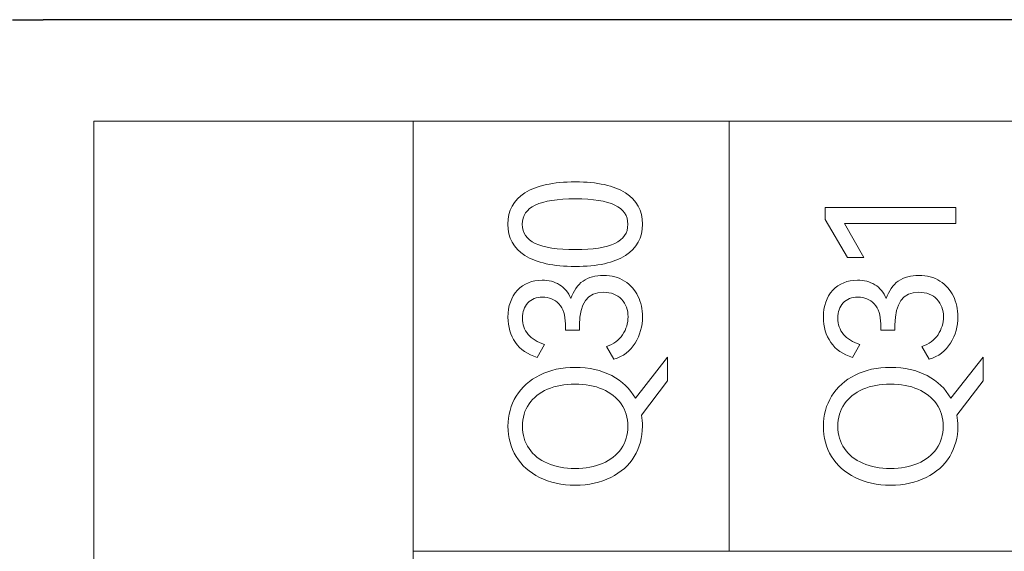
# Model space of a CAD drawing. Header units: millimetres. Extents: x 0 to 427, y 0 to 299.
# Tile 17 of 38: x 133 to 145, y 159 to 166. Entities that reach past the tile are written whole.
import ezdxf

# ---------------------------------------------------------------- set-up
doc = ezdxf.new("R2010")
doc.units = ezdxf.units.MM
doc.header["$MEASUREMENT"] = 0
doc.layers.add('layer 1', color=7, linetype='Continuous')
doc.layers.add('Layer0000', color=7, linetype='Continuous', lineweight=25)

msp = doc.modelspace()

# ---------------------------------------------------------------- linework, layer by layer
at = {"layer": 'layer 1', "lineweight": 9}
for points, knots in [([(137.761, 147.427), (137.761, 147.427), (137.761, 164.37), (137.761, 164.37), (137.761, 164.37), (137.761, 164.37), (133.653, 164.37), (133.653, 164.37), (133.653, 164.37), (133.653, 164.37), (133.653, 147.427), (133.653, 147.427), (133.653, 147.427), (133.653, 147.427), (137.761, 147.427), (137.761, 147.427)], [0, 0, 0, 0, 0.25, 0.25, 0.25, 0.25, 0.5, 0.5, 0.5, 0.5, 0.75, 0.75, 0.75, 0.75, 1, 1, 1, 1]), ([(174.394, 164.369), (174.394, 164.369), (170.323, 164.369), (170.323, 164.369), (170.323, 164.369), (170.323, 164.369), (166.253, 164.369), (166.253, 164.369), (166.253, 164.369), (166.253, 164.369), (162.183, 164.369), (162.183, 164.369), (162.183, 164.369), (162.183, 164.369), (158.112, 164.369), (158.112, 164.369), (158.112, 164.369), (158.112, 164.369), (154.042, 164.369), (154.042, 164.369), (154.042, 164.369), (154.042, 164.369), (149.972, 164.369), (149.972, 164.369), (149.972, 164.369), (149.972, 164.369), (145.901, 164.369), (145.901, 164.369), (145.901, 164.369), (145.901, 164.369), (141.831, 164.369), (141.831, 164.369), (141.831, 164.369), (141.831, 164.369), (137.761, 164.369), (137.761, 164.369)], [0, 0, 0, 0, 0.111111, 0.111111, 0.111111, 0.111111, 0.222222, 0.222222, 0.222222, 0.222222, 0.333333, 0.333333, 0.333333, 0.333333, 0.444444, 0.444444, 0.444444, 0.444444, 0.555556, 0.555556, 0.555556, 0.555556, 0.666667, 0.666667, 0.666667, 0.666667, 0.777778, 0.777778, 0.777778, 0.777778, 0.888889, 0.888889, 0.888889, 0.888889, 1, 1, 1, 1]), ([(139.85, 163.587), (140.134, 163.587), (140.349, 163.54), (140.495, 163.446), (140.495, 163.446), (140.641, 163.352), (140.714, 163.217), (140.714, 163.041), (140.714, 163.041), (140.714, 162.867), (140.641, 162.733), (140.494, 162.639), (140.494, 162.639), (140.348, 162.545), (140.133, 162.498), (139.85, 162.498), (139.85, 162.498), (139.566, 162.498), (139.35, 162.545), (139.202, 162.639), (139.202, 162.639), (139.055, 162.733), (138.981, 162.867), (138.981, 163.041), (138.981, 163.041), (138.981, 163.217), (139.054, 163.352), (139.201, 163.446), (139.201, 163.446), (139.348, 163.54), (139.564, 163.587), (139.85, 163.587)], [0, 0, 0, 0, 0.125, 0.125, 0.125, 0.125, 0.25, 0.25, 0.25, 0.25, 0.375, 0.375, 0.375, 0.375, 0.5, 0.5, 0.5, 0.5, 0.625, 0.625, 0.625, 0.625, 0.75, 0.75, 0.75, 0.75, 0.875, 0.875, 0.875, 0.875, 1, 1, 1, 1]), ([(139.85, 162.715), (140.078, 162.715), (140.247, 162.742), (140.359, 162.795), (140.359, 162.795), (140.471, 162.847), (140.526, 162.929), (140.526, 163.041), (140.526, 163.041), (140.526, 163.153), (140.471, 163.235), (140.36, 163.289), (140.36, 163.289), (140.249, 163.342), (140.079, 163.369), (139.85, 163.369), (139.85, 163.369), (139.619, 163.369), (139.448, 163.342), (139.335, 163.289), (139.335, 163.289), (139.223, 163.235), (139.167, 163.153), (139.167, 163.041), (139.167, 163.041), (139.167, 162.929), (139.223, 162.847), (139.335, 162.795), (139.335, 162.795), (139.448, 162.742), (139.619, 162.715), (139.85, 162.715)], [0, 0, 0, 0, 0.125, 0.125, 0.125, 0.125, 0.25, 0.25, 0.25, 0.25, 0.375, 0.375, 0.375, 0.375, 0.5, 0.5, 0.5, 0.5, 0.625, 0.625, 0.625, 0.625, 0.75, 0.75, 0.75, 0.75, 0.875, 0.875, 0.875, 0.875, 1, 1, 1, 1]), ([(143.563, 162.615), (143.563, 162.615), (143.352, 162.615), (143.352, 162.615), (143.352, 162.615), (143.352, 162.615), (143.067, 163.103), (143.067, 163.103), (143.067, 163.103), (143.067, 163.103), (143.067, 163.259), (143.067, 163.259), (143.067, 163.259), (143.067, 163.259), (144.748, 163.259), (144.748, 163.259), (144.748, 163.259), (144.748, 163.259), (144.748, 163.053), (144.748, 163.053), (144.748, 163.053), (144.748, 163.053), (143.313, 163.053), (143.313, 163.053), (143.313, 163.053), (143.313, 163.053), (143.563, 162.615), (143.563, 162.615)], [0, 0, 0, 0, 0.142857, 0.142857, 0.142857, 0.142857, 0.285714, 0.285714, 0.285714, 0.285714, 0.428571, 0.428571, 0.428571, 0.428571, 0.571429, 0.571429, 0.571429, 0.571429, 0.714286, 0.714286, 0.714286, 0.714286, 0.857143, 0.857143, 0.857143, 0.857143, 1, 1, 1, 1]), ([(139.793, 162.083), (139.825, 162.184), (139.877, 162.259), (139.949, 162.309), (139.949, 162.309), (140.02, 162.358), (140.109, 162.383), (140.215, 162.383), (140.215, 162.383), (140.319, 162.383), (140.408, 162.359), (140.484, 162.31), (140.484, 162.31), (140.56, 162.261), (140.617, 162.196), (140.656, 162.115), (140.656, 162.115), (140.695, 162.034), (140.714, 161.945), (140.714, 161.849), (140.714, 161.849), (140.714, 161.727), (140.683, 161.614), (140.62, 161.511), (140.62, 161.511), (140.558, 161.407), (140.466, 161.338), (140.345, 161.303), (140.345, 161.303), (140.345, 161.303), (140.251, 161.468), (140.251, 161.468), (140.251, 161.468), (140.343, 161.497), (140.412, 161.547), (140.459, 161.618), (140.459, 161.618), (140.505, 161.69), (140.529, 161.766), (140.529, 161.849), (140.529, 161.849), (140.529, 161.939), (140.501, 162.014), (140.445, 162.075), (140.445, 162.075), (140.389, 162.135), (140.312, 162.165), (140.212, 162.165), (140.212, 162.165), (140.007, 162.165), (139.905, 162.025), (139.905, 161.746), (139.905, 161.746), (139.905, 161.746), (139.905, 161.675), (139.905, 161.675), (139.905, 161.675), (139.905, 161.675), (139.722, 161.677), (139.722, 161.677), (139.722, 161.677), (139.722, 161.677), (139.722, 161.757), (139.722, 161.757), (139.722, 161.757), (139.722, 161.87), (139.694, 161.956), (139.639, 162.015), (139.639, 162.015), (139.584, 162.074), (139.514, 162.103), (139.428, 162.103), (139.428, 162.103), (139.347, 162.103), (139.284, 162.078), (139.238, 162.028), (139.238, 162.028), (139.192, 161.977), (139.169, 161.912), (139.169, 161.833), (139.169, 161.833), (139.169, 161.75), (139.193, 161.68), (139.242, 161.623), (139.242, 161.623), (139.291, 161.566), (139.362, 161.522), (139.453, 161.491), (139.453, 161.491), (139.453, 161.491), (139.359, 161.326), (139.359, 161.326), (139.359, 161.326), (139.235, 161.363), (139.142, 161.427), (139.078, 161.52), (139.078, 161.52), (139.015, 161.612), (138.983, 161.72), (138.983, 161.844), (138.983, 161.844), (138.983, 161.988), (139.024, 162.103), (139.105, 162.191), (139.105, 162.191), (139.186, 162.278), (139.292, 162.321), (139.423, 162.321), (139.423, 162.321), (139.508, 162.321), (139.582, 162.302), (139.646, 162.263), (139.646, 162.263), (139.71, 162.224), (139.759, 162.164), (139.793, 162.083)], [0, 0, 0, 0, 0.034483, 0.034483, 0.034483, 0.034483, 0.068966, 0.068966, 0.068966, 0.068966, 0.103448, 0.103448, 0.103448, 0.103448, 0.137931, 0.137931, 0.137931, 0.137931, 0.172414, 0.172414, 0.172414, 0.172414, 0.206897, 0.206897, 0.206897, 0.206897, 0.241379, 0.241379, 0.241379, 0.241379, 0.275862, 0.275862, 0.275862, 0.275862, 0.310345, 0.310345, 0.310345, 0.310345, 0.344828, 0.344828, 0.344828, 0.344828, 0.37931, 0.37931, 0.37931, 0.37931, 0.413793, 0.413793, 0.413793, 0.413793, 0.448276, 0.448276, 0.448276, 0.448276, 0.482759, 0.482759, 0.482759, 0.482759, 0.517241, 0.517241, 0.517241, 0.517241, 0.551724, 0.551724, 0.551724, 0.551724, 0.586207, 0.586207, 0.586207, 0.586207, 0.62069, 0.62069, 0.62069, 0.62069, 0.655172, 0.655172, 0.655172, 0.655172, 0.689655, 0.689655, 0.689655, 0.689655, 0.724138, 0.724138, 0.724138, 0.724138, 0.758621, 0.758621, 0.758621, 0.758621, 0.793103, 0.793103, 0.793103, 0.793103, 0.827586, 0.827586, 0.827586, 0.827586, 0.862069, 0.862069, 0.862069, 0.862069, 0.896552, 0.896552, 0.896552, 0.896552, 0.931034, 0.931034, 0.931034, 0.931034, 0.965517, 0.965517, 0.965517, 0.965517, 1, 1, 1, 1]), ([(143.851, 162.083), (143.884, 162.184), (143.936, 162.259), (144.007, 162.309), (144.007, 162.309), (144.079, 162.358), (144.168, 162.383), (144.273, 162.383), (144.273, 162.383), (144.377, 162.383), (144.467, 162.359), (144.543, 162.31), (144.543, 162.31), (144.618, 162.261), (144.676, 162.196), (144.715, 162.115), (144.715, 162.115), (144.754, 162.034), (144.773, 161.945), (144.773, 161.849), (144.773, 161.849), (144.773, 161.727), (144.742, 161.614), (144.679, 161.511), (144.679, 161.511), (144.617, 161.407), (144.525, 161.338), (144.404, 161.303), (144.404, 161.303), (144.404, 161.303), (144.31, 161.468), (144.31, 161.468), (144.31, 161.468), (144.402, 161.497), (144.471, 161.547), (144.518, 161.618), (144.518, 161.618), (144.564, 161.69), (144.588, 161.766), (144.588, 161.849), (144.588, 161.849), (144.588, 161.939), (144.56, 162.014), (144.504, 162.075), (144.504, 162.075), (144.448, 162.135), (144.37, 162.165), (144.271, 162.165), (144.271, 162.165), (144.066, 162.165), (143.964, 162.025), (143.964, 161.746), (143.964, 161.746), (143.964, 161.746), (143.964, 161.675), (143.964, 161.675), (143.964, 161.675), (143.964, 161.675), (143.78, 161.677), (143.78, 161.677), (143.78, 161.677), (143.78, 161.677), (143.78, 161.757), (143.78, 161.757), (143.78, 161.757), (143.78, 161.87), (143.753, 161.956), (143.698, 162.015), (143.698, 162.015), (143.643, 162.074), (143.572, 162.103), (143.487, 162.103), (143.487, 162.103), (143.406, 162.103), (143.342, 162.078), (143.297, 162.028), (143.297, 162.028), (143.251, 161.977), (143.228, 161.912), (143.228, 161.833), (143.228, 161.833), (143.228, 161.75), (143.252, 161.68), (143.301, 161.623), (143.301, 161.623), (143.35, 161.566), (143.42, 161.522), (143.512, 161.491), (143.512, 161.491), (143.512, 161.491), (143.418, 161.326), (143.418, 161.326), (143.418, 161.326), (143.294, 161.363), (143.201, 161.427), (143.137, 161.52), (143.137, 161.52), (143.074, 161.612), (143.042, 161.72), (143.042, 161.844), (143.042, 161.844), (143.042, 161.988), (143.082, 162.103), (143.164, 162.191), (143.164, 162.191), (143.245, 162.278), (143.351, 162.321), (143.482, 162.321), (143.482, 162.321), (143.566, 162.321), (143.64, 162.302), (143.705, 162.263), (143.705, 162.263), (143.769, 162.224), (143.818, 162.164), (143.851, 162.083)], [0, 0, 0, 0, 0.034483, 0.034483, 0.034483, 0.034483, 0.068966, 0.068966, 0.068966, 0.068966, 0.103448, 0.103448, 0.103448, 0.103448, 0.137931, 0.137931, 0.137931, 0.137931, 0.172414, 0.172414, 0.172414, 0.172414, 0.206897, 0.206897, 0.206897, 0.206897, 0.241379, 0.241379, 0.241379, 0.241379, 0.275862, 0.275862, 0.275862, 0.275862, 0.310345, 0.310345, 0.310345, 0.310345, 0.344828, 0.344828, 0.344828, 0.344828, 0.37931, 0.37931, 0.37931, 0.37931, 0.413793, 0.413793, 0.413793, 0.413793, 0.448276, 0.448276, 0.448276, 0.448276, 0.482759, 0.482759, 0.482759, 0.482759, 0.517241, 0.517241, 0.517241, 0.517241, 0.551724, 0.551724, 0.551724, 0.551724, 0.586207, 0.586207, 0.586207, 0.586207, 0.62069, 0.62069, 0.62069, 0.62069, 0.655172, 0.655172, 0.655172, 0.655172, 0.689655, 0.689655, 0.689655, 0.689655, 0.724138, 0.724138, 0.724138, 0.724138, 0.758621, 0.758621, 0.758621, 0.758621, 0.793103, 0.793103, 0.793103, 0.793103, 0.827586, 0.827586, 0.827586, 0.827586, 0.862069, 0.862069, 0.862069, 0.862069, 0.896552, 0.896552, 0.896552, 0.896552, 0.931034, 0.931034, 0.931034, 0.931034, 0.965517, 0.965517, 0.965517, 0.965517, 1, 1, 1, 1]), ([(141.038, 161.331), (141.038, 161.331), (141.038, 161.024), (141.038, 161.024), (141.038, 161.024), (141.038, 161.024), (140.701, 160.583), (140.701, 160.583), (140.701, 160.583), (140.71, 160.536), (140.714, 160.488), (140.714, 160.439), (140.714, 160.439), (140.714, 160.295), (140.679, 160.166), (140.609, 160.05), (140.609, 160.05), (140.539, 159.935), (140.438, 159.844), (140.306, 159.779), (140.306, 159.779), (140.175, 159.713), (140.022, 159.68), (139.848, 159.68), (139.848, 159.68), (139.675, 159.68), (139.523, 159.713), (139.391, 159.779), (139.391, 159.779), (139.26, 159.844), (139.159, 159.935), (139.089, 160.05), (139.089, 160.05), (139.018, 160.166), (138.983, 160.295), (138.983, 160.439), (138.983, 160.439), (138.983, 160.583), (139.019, 160.712), (139.09, 160.828), (139.09, 160.828), (139.161, 160.943), (139.262, 161.034), (139.393, 161.099), (139.393, 161.099), (139.523, 161.165), (139.675, 161.198), (139.848, 161.198), (139.848, 161.198), (140.028, 161.198), (140.185, 161.162), (140.319, 161.091), (140.319, 161.091), (140.453, 161.02), (140.554, 160.924), (140.623, 160.801), (140.623, 160.801), (140.623, 160.801), (141.038, 161.331), (141.038, 161.331)], [0, 0, 0, 0, 0.066667, 0.066667, 0.066667, 0.066667, 0.133333, 0.133333, 0.133333, 0.133333, 0.2, 0.2, 0.2, 0.2, 0.266667, 0.266667, 0.266667, 0.266667, 0.333333, 0.333333, 0.333333, 0.333333, 0.4, 0.4, 0.4, 0.4, 0.466667, 0.466667, 0.466667, 0.466667, 0.533333, 0.533333, 0.533333, 0.533333, 0.6, 0.6, 0.6, 0.6, 0.666667, 0.666667, 0.666667, 0.666667, 0.733333, 0.733333, 0.733333, 0.733333, 0.8, 0.8, 0.8, 0.8, 0.866667, 0.866667, 0.866667, 0.866667, 0.933333, 0.933333, 0.933333, 0.933333, 1, 1, 1, 1]), ([(145.097, 161.331), (145.097, 161.331), (145.097, 161.024), (145.097, 161.024), (145.097, 161.024), (145.097, 161.024), (144.76, 160.583), (144.76, 160.583), (144.76, 160.583), (144.769, 160.536), (144.773, 160.488), (144.773, 160.439), (144.773, 160.439), (144.773, 160.295), (144.738, 160.166), (144.668, 160.05), (144.668, 160.05), (144.597, 159.935), (144.497, 159.844), (144.365, 159.779), (144.365, 159.779), (144.234, 159.713), (144.081, 159.68), (143.906, 159.68), (143.906, 159.68), (143.734, 159.68), (143.582, 159.713), (143.45, 159.779), (143.45, 159.779), (143.319, 159.844), (143.218, 159.935), (143.147, 160.05), (143.147, 160.05), (143.077, 160.166), (143.042, 160.295), (143.042, 160.439), (143.042, 160.439), (143.042, 160.583), (143.078, 160.712), (143.149, 160.828), (143.149, 160.828), (143.22, 160.943), (143.321, 161.034), (143.451, 161.099), (143.451, 161.099), (143.582, 161.165), (143.734, 161.198), (143.906, 161.198), (143.906, 161.198), (144.087, 161.198), (144.244, 161.162), (144.378, 161.091), (144.378, 161.091), (144.511, 161.02), (144.613, 160.924), (144.682, 160.801), (144.682, 160.801), (144.682, 160.801), (145.097, 161.331), (145.097, 161.331)], [0, 0, 0, 0, 0.066667, 0.066667, 0.066667, 0.066667, 0.133333, 0.133333, 0.133333, 0.133333, 0.2, 0.2, 0.2, 0.2, 0.266667, 0.266667, 0.266667, 0.266667, 0.333333, 0.333333, 0.333333, 0.333333, 0.4, 0.4, 0.4, 0.4, 0.466667, 0.466667, 0.466667, 0.466667, 0.533333, 0.533333, 0.533333, 0.533333, 0.6, 0.6, 0.6, 0.6, 0.666667, 0.666667, 0.666667, 0.666667, 0.733333, 0.733333, 0.733333, 0.733333, 0.8, 0.8, 0.8, 0.8, 0.866667, 0.866667, 0.866667, 0.866667, 0.933333, 0.933333, 0.933333, 0.933333, 1, 1, 1, 1]), ([(139.848, 159.895), (139.981, 159.895), (140.098, 159.917), (140.201, 159.961), (140.201, 159.961), (140.303, 160.004), (140.383, 160.067), (140.44, 160.15), (140.44, 160.15), (140.498, 160.233), (140.526, 160.329), (140.526, 160.439), (140.526, 160.439), (140.526, 160.549), (140.498, 160.645), (140.44, 160.727), (140.44, 160.727), (140.383, 160.808), (140.303, 160.872), (140.201, 160.916), (140.201, 160.916), (140.098, 160.96), (139.981, 160.982), (139.848, 160.982), (139.848, 160.982), (139.713, 160.982), (139.595, 160.96), (139.492, 160.916), (139.492, 160.916), (139.39, 160.872), (139.31, 160.808), (139.254, 160.727), (139.254, 160.727), (139.197, 160.645), (139.169, 160.549), (139.169, 160.439), (139.169, 160.439), (139.169, 160.329), (139.197, 160.233), (139.254, 160.151), (139.254, 160.151), (139.31, 160.069), (139.39, 160.006), (139.492, 159.962), (139.492, 159.962), (139.595, 159.918), (139.713, 159.895), (139.848, 159.895)], [0, 0, 0, 0, 0.083333, 0.083333, 0.083333, 0.083333, 0.166667, 0.166667, 0.166667, 0.166667, 0.25, 0.25, 0.25, 0.25, 0.333333, 0.333333, 0.333333, 0.333333, 0.416667, 0.416667, 0.416667, 0.416667, 0.5, 0.5, 0.5, 0.5, 0.583333, 0.583333, 0.583333, 0.583333, 0.666667, 0.666667, 0.666667, 0.666667, 0.75, 0.75, 0.75, 0.75, 0.833333, 0.833333, 0.833333, 0.833333, 0.916667, 0.916667, 0.916667, 0.916667, 1, 1, 1, 1]), ([(143.906, 159.895), (144.039, 159.895), (144.157, 159.917), (144.26, 159.961), (144.26, 159.961), (144.362, 160.004), (144.442, 160.067), (144.499, 160.15), (144.499, 160.15), (144.557, 160.233), (144.585, 160.329), (144.585, 160.439), (144.585, 160.439), (144.585, 160.549), (144.557, 160.645), (144.499, 160.727), (144.499, 160.727), (144.442, 160.808), (144.362, 160.872), (144.26, 160.916), (144.26, 160.916), (144.157, 160.96), (144.039, 160.982), (143.906, 160.982), (143.906, 160.982), (143.772, 160.982), (143.653, 160.96), (143.551, 160.916), (143.551, 160.916), (143.449, 160.872), (143.369, 160.808), (143.313, 160.727), (143.313, 160.727), (143.256, 160.645), (143.228, 160.549), (143.228, 160.439), (143.228, 160.439), (143.228, 160.329), (143.256, 160.233), (143.313, 160.151), (143.313, 160.151), (143.369, 160.069), (143.449, 160.006), (143.551, 159.962), (143.551, 159.962), (143.653, 159.918), (143.772, 159.895), (143.906, 159.895)], [0, 0, 0, 0, 0.083333, 0.083333, 0.083333, 0.083333, 0.166667, 0.166667, 0.166667, 0.166667, 0.25, 0.25, 0.25, 0.25, 0.333333, 0.333333, 0.333333, 0.333333, 0.416667, 0.416667, 0.416667, 0.416667, 0.5, 0.5, 0.5, 0.5, 0.583333, 0.583333, 0.583333, 0.583333, 0.666667, 0.666667, 0.666667, 0.666667, 0.75, 0.75, 0.75, 0.75, 0.833333, 0.833333, 0.833333, 0.833333, 0.916667, 0.916667, 0.916667, 0.916667, 1, 1, 1, 1]), ([(174.394, 158.829), (174.394, 158.829), (170.323, 158.829), (170.323, 158.829), (170.323, 158.829), (170.323, 158.829), (166.253, 158.829), (166.253, 158.829), (166.253, 158.829), (166.253, 158.829), (162.183, 158.829), (162.183, 158.829), (162.183, 158.829), (162.183, 158.829), (158.112, 158.829), (158.112, 158.829), (158.112, 158.829), (158.112, 158.829), (154.042, 158.829), (154.042, 158.829), (154.042, 158.829), (154.042, 158.829), (149.972, 158.829), (149.972, 158.829), (149.972, 158.829), (149.972, 158.829), (145.901, 158.829), (145.901, 158.829), (145.901, 158.829), (145.901, 158.829), (141.831, 158.829), (141.831, 158.829), (141.831, 158.829), (141.831, 158.829), (137.761, 158.829), (137.761, 158.829)], [0, 0, 0, 0, 0.111111, 0.111111, 0.111111, 0.111111, 0.222222, 0.222222, 0.222222, 0.222222, 0.333333, 0.333333, 0.333333, 0.333333, 0.444444, 0.444444, 0.444444, 0.444444, 0.555556, 0.555556, 0.555556, 0.555556, 0.666667, 0.666667, 0.666667, 0.666667, 0.777778, 0.777778, 0.777778, 0.777778, 0.888889, 0.888889, 0.888889, 0.888889, 1, 1, 1, 1])]:
    msp.add_open_spline(points, degree=3, knots=knots, dxfattribs=at)
for points in [[(137.761, 158.829), (137.761, 158.829), (137.761, 164.369), (137.761, 164.369)], [(141.831, 158.829), (141.831, 158.829), (141.831, 164.369), (141.831, 164.369)]]:
    msp.add_open_spline(points, degree=3, dxfattribs=at)
at = {"layer": 'Layer0000', "color": 7, "linetype": 'Continuous', "lineweight": 25}
for p, q in [((132.605, 165.673), (132.699, 165.673)), ((132.699, 165.677), (133, 165.677)), ((202.047, 165.677), (133, 165.677)), ((135.812, 165.677), (135.812, 165.673)), ((136.012, 165.677), (136.012, 165.673)), ((136.065, 165.677), (136.065, 165.673))]:
    msp.add_line(p, q, dxfattribs=at)

doc.saveas('drawing.dxf')
